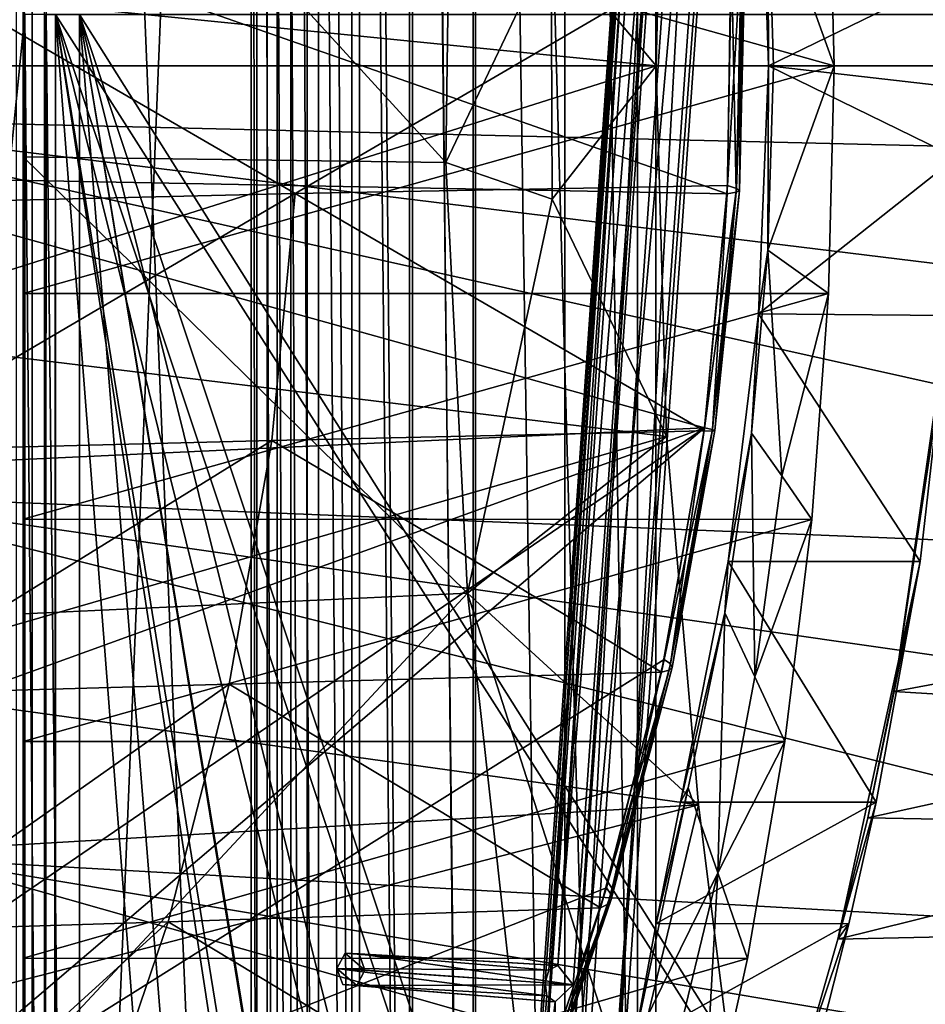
# Model space of a CAD drawing. Header units: metres. Extents: x 0 to 808, y -804 to 0.
# Tile 26 of 109: x 51 to 150, y -510 to -403. Entities that reach past the tile are written whole.
import ezdxf

# ---------------------------------------------------------------- set-up
doc = ezdxf.new("R2010")
doc.units = ezdxf.units.M

msp = doc.modelspace()

# ---------------------------------------------------------------- linework, layer by layer
at = {"layer": 'top'}
for points in [[(39.089615, -741.850464, 163.059998), (41.507076, -60.007328, 163.059998), (51.506351, -78.007446, 163.059998)], [(43.506992, -741.007813, 2063.060059), (51.506954, -88.189926, 2063.060059), (41.507076, -60.007328, 2063.060059)], [(43.506992, -741.007813, 163.059998), (39.089615, -741.850464, 163.059998), (51.506351, -78.007446, 163.059998)], [(43.506992, -741.007813, 163.059998), (51.506351, -78.007446, 163.059998), (51.506351, -731.007813, 163.059998)], [(51.505737, -382.758026, 189.286346), (51.506351, -407.620453, 188.338043), (51.506351, -78.007446, 163.059998)], [(51.506351, -78.007446, 163.059998), (51.506351, -407.620453, 188.338043), (51.506351, -731.007813, 163.059998)], [(51.507023, -731.007813, 2063.060059), (51.506954, -88.189926, 2063.060059), (43.506992, -741.007813, 2063.060059)], [(51.507023, -731.007813, 2063.060059), (51.506989, -417.552856, 2040.109741), (51.506954, -88.189926, 2063.060059)], [(51.506989, -417.552856, 2040.109741), (51.506985, -367.649902, 2038.852661), (51.506954, -88.189926, 2063.060059)], [(97.669868, -418.167664, 2031.968872), (98.379761, -364.648163, 2030.431641), (51.506985, -367.649902, 2038.852661)], [(109.163269, -393.973083, 2011.623779), (98.379761, -364.648163, 2030.431641), (97.669868, -418.167664, 2031.968872)], [(97.669868, -418.167664, 2031.968872), (51.506985, -367.649902, 2038.852661), (51.506989, -417.552856, 2040.109741)], [(18.532249, -371.533875, 664.009521), (250.65152, -418.744904, 664.00946), (250.639572, -396.245636, 664.00946)], [(18.532249, -371.533875, 664.009521), (20.811975, -413.274261, 664.009521), (250.65152, -418.744904, 664.00946)], [(29.250618, -398.433411, 1938.875854), (121.380722, -375.91983, 1990.435425), (120.620842, -407.628754, 1991.945435)], [(120.620842, -407.628754, 1991.945435), (121.380722, -375.91983, 1990.435425), (109.163269, -393.973083, 2011.623779)], [(51.505737, -382.758026, 189.286346), (139.434402, -382.757477, 189.277145), (140.042877, -407.620453, 188.338043)], [(51.506351, -407.620453, 188.338043), (51.505737, -382.758026, 189.286346), (140.042877, -407.620453, 188.338043)], [(140.042877, -407.620453, 188.338043), (139.434402, -382.757477, 189.277145), (132.809525, -387.473419, 252.217087)], [(132.15181, -385.435852, 257.196381), (132.891617, -407.620453, 256.377838), (132.809525, -387.473419, 252.217087)], [(132.15181, -385.435852, 257.196381), (153.386719, -397.627655, 256.544312), (132.891617, -407.620453, 256.377838)], [(31.726486, -387.663605, 1606.41626), (27.370209, -419.674286, 1606.41626), (128.348419, -421.586182, 1606.41626)], [(128.855896, -395.908936, 1606.41626), (31.726486, -387.663605, 1606.41626), (128.348419, -421.586182, 1606.41626)], [(133.40921, -407.620453, 251.453156), (140.042877, -407.620453, 188.338043), (132.809525, -387.473419, 252.217087)], [(132.891617, -407.620453, 256.377838), (133.40921, -407.620453, 251.453156), (132.809525, -387.473419, 252.217087)], [(128.809021, -393.76825, 1559.180054), (81.225533, -421.558472, 1520.022461), (36.266117, -395.486328, 1481.538696)], [(128.809021, -393.76825, 1559.180054), (128.398941, -420.69574, 1559.59729), (81.225533, -421.558472, 1520.022461)], [(109.163269, -393.973083, 2011.623779), (97.669868, -418.167664, 2031.968872), (109.257904, -422.173615, 2012.037354)], [(120.620842, -407.628754, 1991.945435), (109.163269, -393.973083, 2011.623779), (109.257904, -422.173615, 2012.037354)], [(128.809021, -393.76825, 1559.180054), (129.939499, -394.385986, 1570.913208), (128.398941, -420.69574, 1559.59729)], [(129.939499, -394.385986, 1570.913208), (129.385452, -421.01651, 1571.237183), (128.398941, -420.69574, 1559.59729)], [(129.939499, -394.385986, 1570.913208), (130.324265, -394.937561, 1582.724243), (129.385452, -421.01651, 1571.237183)], [(36.266117, -395.486328, 1481.538696), (81.225533, -421.558472, 1520.022461), (34.040581, -422.705139, 1480.44043)], [(128.855896, -395.908936, 1606.41626), (129.361877, -421.431946, 1594.683105), (129.962296, -395.422852, 1594.572144)], [(129.962296, -395.422852, 1594.572144), (129.361877, -421.431946, 1594.683105), (129.706726, -421.261902, 1582.94458)], [(130.324265, -394.937561, 1582.724243), (129.706726, -421.261902, 1582.94458), (129.385452, -421.01651, 1571.237183)], [(130.324265, -394.937561, 1582.724243), (129.962296, -395.422852, 1594.572144), (129.706726, -421.261902, 1582.94458)], [(128.855896, -395.908936, 1606.41626), (128.348419, -421.586182, 1606.41626), (129.361877, -421.431946, 1594.683105)], [(153.386719, -397.627655, 256.544312), (153.515457, -407.637634, 256.377838), (132.891617, -407.620453, 256.377838)], [(28.926203, -407.628754, 1939.005371), (29.250618, -398.433411, 1938.875854), (120.620842, -407.628754, 1991.945435)], [(28.926203, -407.628754, 1939.005371), (120.620842, -407.628754, 1991.945435), (28.442308, -436.735413, 1938.395386)], [(120.620842, -407.628754, 1991.945435), (121.757156, -448.084473, 1991.592041), (28.442308, -436.735413, 1938.395386)], [(139.434372, -432.48407, 189.277222), (51.505966, -432.483521, 189.286392), (140.042877, -407.620453, 188.338043)], [(51.505966, -432.483521, 189.286392), (51.506351, -407.620453, 188.338043), (140.042877, -407.620453, 188.338043)], [(51.506351, -407.620453, 188.338043), (51.505966, -432.483521, 189.286392), (51.506351, -731.007813, 163.059998)], [(121.757156, -448.084473, 1991.592041), (120.620842, -407.628754, 1991.945435), (109.257904, -422.173615, 2012.037354)], [(131.788544, -434.702667, 257.601563), (132.891617, -407.620453, 256.377838), (153.373627, -417.627655, 256.544342)], [(132.891617, -407.620453, 256.377838), (131.788544, -434.702667, 257.601563), (132.810349, -427.753632, 252.216034)], [(133.40921, -407.620453, 251.453156), (132.891617, -407.620453, 256.377838), (132.810349, -427.753632, 252.216034)], [(139.434372, -432.48407, 189.277222), (140.042877, -407.620453, 188.338043), (132.810349, -427.753632, 252.216034)], [(132.810349, -427.753632, 252.216034), (140.042877, -407.620453, 188.338043), (133.40921, -407.620453, 251.453156)], [(132.891617, -407.620453, 256.377838), (153.508301, -409.973663, 256.386993), (153.373627, -417.627655, 256.544342)], [(132.891617, -407.620453, 256.377838), (153.515457, -407.637634, 256.377838), (153.508301, -409.973663, 256.386993)], [(20.811975, -413.274261, 664.009521), (248.557526, -441.146515, 664.00946), (250.65152, -418.744904, 664.00946)], [(248.557526, -441.146515, 664.00946), (20.811975, -413.274261, 664.009521), (244.398788, -463.15802, 664.00946)], [(20.811975, -413.274261, 664.009521), (28.320469, -454.400513, 664.009521), (244.398788, -463.15802, 664.00946)], [(51.507023, -731.007813, 2063.060059), (51.506996, -467.455811, 2038.852661), (51.506989, -417.552856, 2040.109741)], [(100.007813, -465.213501, 2030.410889), (51.506989, -417.552856, 2040.109741), (51.506996, -467.455811, 2038.852661)], [(100.007813, -465.213501, 2030.410889), (97.669868, -418.167664, 2031.968872), (51.506989, -417.552856, 2040.109741)], [(97.669868, -418.167664, 2031.968872), (100.007813, -465.213501, 2030.410889), (109.257904, -422.173615, 2012.037354)], [(131.788544, -434.702667, 257.601563), (153.373627, -417.627655, 256.544342), (152.471725, -434.867889, 257.616455)], [(27.370209, -419.674286, 1606.41626), (24.746794, -451.846039, 1606.41626), (125.88398, -447.147491, 1606.41626)], [(128.348419, -421.586182, 1606.41626), (27.370209, -419.674286, 1606.41626), (125.88398, -447.147491, 1606.41626)], [(128.398941, -420.69574, 1559.59729), (125.840233, -447.471497, 1558.249268), (81.225533, -421.558472, 1520.022461)], [(128.398941, -420.69574, 1559.59729), (129.385452, -421.01651, 1571.237183), (125.840233, -447.471497, 1558.249268)], [(129.385452, -421.01651, 1571.237183), (126.730499, -447.504333, 1570.237915), (125.840233, -447.471497, 1558.249268)], [(129.385452, -421.01651, 1571.237183), (129.706726, -421.261902, 1582.94458), (126.730499, -447.504333, 1570.237915)], [(129.706726, -421.261902, 1582.94458), (127.03595, -447.452576, 1582.283447), (126.730499, -447.504333, 1570.237915)], [(129.706726, -421.261902, 1582.94458), (129.361877, -421.431946, 1594.683105), (127.03595, -447.452576, 1582.283447)], [(81.225533, -421.558472, 1520.022461), (33.244865, -449.712585, 1480.584473), (34.040581, -422.705139, 1480.44043)], [(33.244865, -449.712585, 1480.584473), (81.225533, -421.558472, 1520.022461), (78.671959, -448.537933, 1518.684448)], [(81.225533, -421.558472, 1520.022461), (125.840233, -447.471497, 1558.249268), (78.671959, -448.537933, 1518.684448)], [(109.257904, -422.173615, 2012.037354), (100.007813, -465.213501, 2030.410889), (121.757156, -448.084473, 1991.592041)], [(128.348419, -421.586182, 1606.41626), (125.88398, -447.147491, 1606.41626), (126.755806, -447.316345, 1594.353638)], [(129.361877, -421.431946, 1594.683105), (126.755806, -447.316345, 1594.353638), (127.03595, -447.452576, 1582.283447)], [(128.348419, -421.586182, 1606.41626), (126.755806, -447.316345, 1594.353638), (129.361877, -421.431946, 1594.683105)], [(132.810349, -427.753632, 252.216034), (131.788544, -434.702667, 257.601563), (131.026627, -447.724854, 254.496216)], [(134.329178, -452.405792, 223.282654), (132.810349, -427.753632, 252.216034), (131.026627, -447.724854, 254.496216)], [(134.329178, -452.405792, 223.282654), (139.434372, -432.48407, 189.277222), (132.810349, -427.753632, 252.216034)], [(51.505573, -457.135284, 192.135345), (51.505966, -432.483521, 189.286392), (139.434372, -432.48407, 189.277222)], [(51.506351, -731.007813, 163.059998), (51.505966, -432.483521, 189.286392), (51.505573, -457.135284, 192.135345)], [(137.622986, -457.143494, 192.082687), (51.505573, -457.135284, 192.135345), (139.434372, -432.48407, 189.277222)], [(137.622986, -457.143494, 192.082687), (139.434372, -432.48407, 189.277222), (134.329178, -452.405792, 223.282654)], [(128.486542, -461.724396, 261.291626), (131.788544, -434.702667, 257.601563), (149.441589, -461.727905, 261.294891)], [(131.788544, -434.702667, 257.601563), (128.486542, -461.724396, 261.291626), (131.026627, -447.724854, 254.496216)], [(149.441589, -461.727905, 261.294891), (131.788544, -434.702667, 257.601563), (152.471725, -434.867889, 257.616455)], [(149.441589, -461.727905, 261.294891), (152.471725, -434.867889, 257.616455), (146.61203, -475.92749, 274.404083)], [(152.471725, -434.867889, 257.616455), (150.935715, -447.12027, 268.270477), (146.61203, -475.92749, 274.404083)], [(28.442308, -436.735413, 1938.395386), (121.757156, -448.084473, 1991.592041), (29.019278, -474.920624, 1935.213867)], [(125.88398, -447.147491, 1606.41626), (23.859945, -484.101227, 1606.41626), (24.710676, -516.364319, 1606.41626)], [(125.88398, -447.147491, 1606.41626), (24.746794, -451.846039, 1606.41626), (23.859945, -484.101227, 1606.41626)], [(25.788092, -532.475098, 1606.41626), (125.88398, -447.147491, 1606.41626), (24.710676, -516.364319, 1606.41626)], [(121.485809, -472.458832, 1606.41626), (125.88398, -447.147491, 1606.41626), (25.788092, -532.475098, 1606.41626)], [(125.88398, -447.147491, 1606.41626), (121.485809, -472.458832, 1606.41626), (122.175728, -472.910065, 1593.597168)], [(125.88398, -447.147491, 1606.41626), (122.175728, -472.910065, 1593.597168), (126.755806, -447.316345, 1594.353638)], [(146.61203, -475.92749, 274.404083), (150.935715, -447.12027, 268.270477), (196.14679, -466.69046, 451.269318)], [(121.757156, -448.084473, 1991.592041), (125.237808, -488.306213, 1988.701416), (29.019278, -474.920624, 1935.213867)], [(125.840233, -447.471497, 1558.249268), (121.190132, -473.833679, 1555.190308), (78.671959, -448.537933, 1518.684448)], [(100.007813, -465.213501, 2030.410889), (125.237808, -488.306213, 1988.701416), (121.757156, -448.084473, 1991.592041)], [(125.840233, -447.471497, 1558.249268), (126.730499, -447.504333, 1570.237915), (121.190132, -473.833679, 1555.190308)], [(126.730499, -447.504333, 1570.237915), (122.023285, -473.619568, 1567.956299), (121.190132, -473.833679, 1555.190308)], [(126.730499, -447.504333, 1570.237915), (127.03595, -447.452576, 1582.283447), (122.023285, -473.619568, 1567.956299)], [(127.03595, -447.452576, 1582.283447), (122.352036, -473.311646, 1580.767944), (122.023285, -473.619568, 1567.956299)], [(126.755806, -447.316345, 1594.353638), (122.175728, -472.910065, 1593.597168), (122.352036, -473.311646, 1580.767944)], [(127.03595, -447.452576, 1582.283447), (126.755806, -447.316345, 1594.353638), (122.352036, -473.311646, 1580.767944)], [(131.026627, -447.724854, 254.496216), (128.486542, -461.724396, 261.291626), (128.103058, -467.342499, 258.260559)], [(131.385071, -474.338104, 227.479828), (131.026627, -447.724854, 254.496216), (128.103058, -467.342499, 258.260559)], [(131.385071, -474.338104, 227.479828), (134.329178, -452.405792, 223.282654), (131.026627, -447.724854, 254.496216)], [(33.858959, -476.248138, 1481.944702), (33.244865, -449.712585, 1480.584473), (78.671959, -448.537933, 1518.684448)], [(33.858959, -476.248138, 1481.944702), (78.671959, -448.537933, 1518.684448), (74.008835, -475.121338, 1515.62146)], [(78.671959, -448.537933, 1518.684448), (121.190132, -473.833679, 1555.190308), (74.008835, -475.121338, 1515.62146)], [(131.385071, -474.338104, 227.479828), (137.622986, -457.143494, 192.082687), (134.329178, -452.405792, 223.282654)], [(244.398788, -463.15802, 664.00946), (28.320469, -454.400513, 664.009521), (238.26918, -484.502106, 664.00946)], [(28.320469, -454.400513, 664.009521), (230.309708, -504.927917, 664.00946), (238.26918, -484.502106, 664.00946)], [(28.320469, -454.400513, 664.009521), (40.952229, -494.25354, 664.009521), (230.309708, -504.927917, 664.00946)], [(51.506245, -481.37674, 196.842163), (51.505573, -457.135284, 192.135345), (137.622986, -457.143494, 192.082687)], [(51.505573, -457.135284, 192.135345), (51.506245, -481.37674, 196.842163), (51.506351, -731.007813, 163.059998)], [(134.650742, -481.402985, 196.719543), (51.506245, -481.37674, 196.842163), (137.622986, -457.143494, 192.082687)], [(134.650742, -481.402985, 196.719543), (137.622986, -457.143494, 192.082687), (131.385071, -474.338104, 227.479828)], [(144.61882, -488.01178, 266.768738), (123.259842, -488.011963, 266.763275), (128.486542, -461.724396, 261.291626)], [(128.486542, -461.724396, 261.291626), (123.259842, -488.011963, 266.763275), (128.103058, -467.342499, 258.260559)], [(144.61882, -488.01178, 266.768738), (128.486542, -461.724396, 261.291626), (149.441589, -461.727905, 261.294891)], [(144.61882, -488.01178, 266.768738), (149.441589, -461.727905, 261.294891), (140.437943, -502.969543, 285.168549)], [(140.437943, -502.969543, 285.168549), (149.441589, -461.727905, 261.294891), (143.716202, -489.744263, 279.154114)], [(149.441589, -461.727905, 261.294891), (146.61203, -475.92749, 274.404083), (143.716202, -489.744263, 279.154114)], [(51.507, -517.232178, 2035.084595), (100.007813, -465.213501, 2030.410889), (51.506996, -467.455811, 2038.852661)], [(106.628807, -524.997498, 2024.548584), (100.007813, -465.213501, 2030.410889), (51.507, -517.232178, 2035.084595)], [(125.237808, -488.306213, 1988.701416), (100.007813, -465.213501, 2030.410889), (117.596344, -520.12854, 2004.704224)], [(100.007813, -465.213501, 2030.410889), (106.628807, -524.997498, 2024.548584), (117.596344, -520.12854, 2004.704224)], [(51.507, -517.232178, 2035.084595), (51.506996, -467.455811, 2038.852661), (51.507023, -731.007813, 2063.060059)], [(128.103058, -467.342499, 258.260559), (123.259842, -488.011963, 266.763275), (124.11055, -486.449127, 263.457947)], [(127.359993, -495.726166, 233.281586), (128.103058, -467.342499, 258.260559), (124.11055, -486.449127, 263.457947)], [(127.359993, -495.726166, 233.281586), (131.385071, -474.338104, 227.479828), (128.103058, -467.342499, 258.260559)], [(193.466782, -478.827576, 453.644348), (146.61203, -475.92749, 274.404083), (196.14679, -466.69046, 451.269318)], [(115.185783, -497.387787, 1606.41626), (121.485809, -472.458832, 1606.41626), (25.788092, -532.475098, 1606.41626)], [(121.485809, -472.458832, 1606.41626), (115.185783, -497.387787, 1606.41626), (115.669579, -498.055237, 1592.43811)], [(121.485809, -472.458832, 1606.41626), (115.669579, -498.055237, 1592.43811), (122.175728, -472.910065, 1593.597168)], [(122.175728, -472.910065, 1593.597168), (115.669579, -498.055237, 1592.43811), (115.71904, -498.655914, 1578.446533)], [(122.352036, -473.311646, 1580.767944), (122.175728, -472.910065, 1593.597168), (115.71904, -498.655914, 1578.446533)], [(121.190132, -473.833679, 1555.190308), (114.545036, -499.548279, 1550.5177), (74.008835, -475.121338, 1515.62146)], [(121.190132, -473.833679, 1555.190308), (122.023285, -473.619568, 1567.956299), (114.545036, -499.548279, 1550.5177)], [(122.023285, -473.619568, 1567.956299), (115.344009, -499.153656, 1564.46521), (114.545036, -499.548279, 1550.5177)], [(122.023285, -473.619568, 1567.956299), (122.352036, -473.311646, 1580.767944), (115.344009, -499.153656, 1564.46521)], [(122.352036, -473.311646, 1580.767944), (115.71904, -498.655914, 1578.446533), (115.344009, -499.153656, 1564.46521)], [(29.019278, -474.920624, 1935.213867), (125.237808, -488.306213, 1988.701416), (29.808437, -493.900757, 1932.609497)], [(35.771202, -502.077545, 1484.466553), (33.858959, -476.248138, 1481.944702), (74.008835, -475.121338, 1515.62146)], [(35.771202, -502.077545, 1484.466553), (74.008835, -475.121338, 1515.62146), (67.339645, -501.07962, 1510.937256)], [(74.008835, -475.121338, 1515.62146), (114.545036, -499.548279, 1550.5177), (67.339645, -501.07962, 1510.937256)], [(127.359993, -495.726166, 233.281586), (134.650742, -481.402985, 196.719543), (131.385071, -474.338104, 227.479828)], [(143.716202, -489.744263, 279.154114), (146.61203, -475.92749, 274.404083), (193.466782, -478.827576, 453.644348)], [(190.362946, -490.608612, 456.65155), (143.716202, -489.744263, 279.154114), (193.466782, -478.827576, 453.644348)], [(51.507881, -505.03302, 203.288223), (51.506245, -481.37674, 196.842163), (134.650742, -481.402985, 196.719543)], [(51.506245, -481.37674, 196.842163), (51.507881, -505.03302, 203.288223), (51.506351, -731.007813, 163.059998)], [(130.58429, -505.081177, 203.133392), (51.507881, -505.03302, 203.288223), (134.650742, -481.402985, 196.719543)], [(127.359993, -495.726166, 233.281586), (130.58429, -505.081177, 203.133392), (134.650742, -481.402985, 196.719543)], [(124.11055, -486.449127, 263.457947), (120.628349, -501.282715, 266.439758), (118.190521, -514.386108, 264.226318)], [(118.190521, -514.386108, 264.226318), (127.359993, -495.726166, 233.281586), (124.11055, -486.449127, 263.457947)], [(123.259842, -488.011963, 266.763275), (120.628349, -501.282715, 266.439758), (124.11055, -486.449127, 263.457947)], [(141.639359, -501.286621, 266.457764), (120.628349, -501.282715, 266.439758), (144.61882, -488.01178, 266.768738)], [(120.628349, -501.282715, 266.439758), (123.259842, -488.011963, 266.763275), (144.61882, -488.01178, 266.768738)], [(141.639359, -501.286621, 266.457764), (144.61882, -488.01178, 266.768738), (140.437943, -502.969543, 285.168549)], [(125.237808, -488.306213, 1988.701416), (30.924217, -512.762451, 1929.348755), (29.808437, -493.900757, 1932.609497)], [(125.237808, -488.306213, 1988.701416), (130.205963, -528.108521, 1983.314331), (30.924217, -512.762451, 1929.348755)], [(130.205963, -528.108521, 1983.314331), (125.237808, -488.306213, 1988.701416), (117.596344, -520.12854, 2004.704224)], [(140.437943, -502.969543, 285.168549), (143.716202, -489.744263, 279.154114), (190.362946, -490.608612, 456.65155)], [(186.893478, -501.944336, 460.310669), (140.437943, -502.969543, 285.168549), (190.362946, -490.608612, 456.65155)], [(58.506992, -532.191223, 664.009521), (40.952229, -494.25354, 664.009521), (49.541142, -522.190857, 716.718018)], [(40.952229, -494.25354, 664.009521), (220.700058, -524.220154, 664.00946), (230.309708, -504.927917, 664.00946)], [(220.700058, -524.220154, 664.00946), (40.952229, -494.25354, 664.009521), (209.64859, -542.2052, 664.00946)], [(40.952229, -494.25354, 664.009521), (58.506992, -532.191223, 664.009521), (209.64859, -542.2052, 664.00946)], [(122.343544, -516.421021, 240.622009), (127.359993, -495.726166, 233.281586), (118.190521, -514.386108, 264.226318)], [(122.343544, -516.421021, 240.622009), (125.51133, -528.016968, 211.255615), (127.359993, -495.726166, 233.281586)], [(125.51133, -528.016968, 211.255615), (130.58429, -505.081177, 203.133392), (127.359993, -495.726166, 233.281586)], [(25.788092, -532.475098, 1606.41626), (107.028595, -521.79895, 1606.41626), (115.185783, -497.387787, 1606.41626)], [(115.185783, -497.387787, 1606.41626), (107.028595, -521.79895, 1606.41626), (107.30275, -522.600098, 1590.908569)], [(115.185783, -497.387787, 1606.41626), (107.30275, -522.600098, 1590.908569), (115.669579, -498.055237, 1592.43811)], [(115.344009, -499.153656, 1564.46521), (115.71904, -498.655914, 1578.446533), (106.799553, -523.922363, 1559.861206)], [(115.71904, -498.655914, 1578.446533), (107.223068, -523.317383, 1575.383789), (106.799553, -523.922363, 1559.861206)], [(115.71904, -498.655914, 1578.446533), (115.669579, -498.055237, 1592.43811), (107.223068, -523.317383, 1575.383789)], [(115.669579, -498.055237, 1592.43811), (107.30275, -522.600098, 1590.908569), (107.223068, -523.317383, 1575.383789)], [(114.545036, -499.548279, 1550.5177), (106.032616, -524.414734, 1544.360474), (67.339645, -501.07962, 1510.937256)], [(114.545036, -499.548279, 1550.5177), (115.344009, -499.153656, 1564.46521), (106.032616, -524.414734, 1544.360474)], [(115.344009, -499.153656, 1564.46521), (106.799553, -523.922363, 1559.861206), (106.032616, -524.414734, 1544.360474)], [(38.829205, -526.962646, 1488.050781), (35.771202, -502.077545, 1484.466553), (67.339645, -501.07962, 1510.937256)], [(38.829205, -526.962646, 1488.050781), (67.339645, -501.07962, 1510.937256), (58.799458, -526.221802, 1504.768188)], [(67.339645, -501.07962, 1510.937256), (106.032616, -524.414734, 1544.360474), (58.799458, -526.221802, 1504.768188)], [(118.190521, -514.386108, 264.226318), (120.628349, -501.282715, 266.439758), (141.639359, -501.286621, 266.457764)], [(138.329681, -514.339233, 264.244354), (118.190521, -514.386108, 264.226318), (141.639359, -501.286621, 266.457764)], [(138.329681, -514.339233, 264.244354), (141.639359, -501.286621, 266.457764), (136.887924, -515.445618, 292.486755)], [(141.639359, -501.286621, 266.457764), (140.437943, -502.969543, 285.168549), (136.887924, -515.445618, 292.486755)], [(183.094254, -512.893555, 464.406525), (136.887924, -515.445618, 292.486755), (186.893478, -501.944336, 460.310669)], [(136.887924, -515.445618, 292.486755), (140.437943, -502.969543, 285.168549), (186.893478, -501.944336, 460.310669)], [(51.506351, -731.007813, 163.059998), (51.507881, -505.03302, 203.288223), (51.50909, -527.974548, 211.370941)], [(51.50909, -527.974548, 211.370941), (51.507881, -505.03302, 203.288223), (130.58429, -505.081177, 203.133392)], [(125.51133, -528.016968, 211.255615), (51.50909, -527.974548, 211.370941), (130.58429, -505.081177, 203.133392)]]:
    msp.add_3dface(points, dxfattribs=at)
at = {"layer": 'top0123417'}
for points in [[(105.473305, -547.635315, 1630.29541), (123.398819, -291.2612, 1630.29541), (108.483475, -507.748108, 1629.78064)], [(123.398819, -291.2612, 1630.29541), (105.473305, -547.635315, 1630.29541), (106.339432, -547.695862, 1635.219482)], [(124.264938, -291.321747, 1635.219482), (123.398819, -291.2612, 1630.29541), (106.339432, -547.695862, 1635.219482)], [(124.264938, -291.321747, 1635.219482), (106.339432, -547.695862, 1635.219482), (111.026451, -548.02356, 1636.929565)], [(123.398819, -291.2612, 1630.29541), (120.829063, -331.179169, 1629.78064), (108.483475, -507.748108, 1629.78064)], [(128.951965, -291.649475, 1636.929565), (124.264938, -291.321747, 1635.219482), (111.026451, -548.02356, 1636.929565)], [(109.294197, -547.902466, 1627.081421), (127.219711, -291.528351, 1627.081421), (131.906723, -291.856049, 1628.791626)], [(109.294197, -547.902466, 1627.081421), (123.88578, -331.392883, 1627.209473), (127.219711, -291.528351, 1627.081421)], [(113.981216, -548.230164, 1628.791626), (109.294197, -547.902466, 1627.081421), (131.906723, -291.856049, 1628.791626)], [(128.951965, -291.649475, 1636.929565), (111.026451, -548.02356, 1636.929565), (114.847343, -548.29071, 1633.715576)], [(113.981216, -548.230164, 1628.791626), (131.906723, -291.856049, 1628.791626), (132.772858, -291.916626, 1633.715576)], [(114.847343, -548.29071, 1633.715576), (113.981216, -548.230164, 1628.791626), (132.772858, -291.916626, 1633.715576)], [(132.772858, -291.916626, 1633.715576), (128.951965, -291.649475, 1636.929565), (114.847343, -548.29071, 1633.715576)], [(108.483475, -507.748108, 1629.78064), (120.829063, -331.179169, 1629.78064), (108.892868, -506.359558, 1629.241089)], [(120.829063, -331.179169, 1629.78064), (121.041245, -332.611176, 1629.241089), (108.892868, -506.359558, 1629.241089)], [(109.294197, -547.902466, 1627.081421), (111.540192, -507.961823, 1627.209473), (123.88578, -331.392883, 1627.209473)], [(111.540192, -507.961823, 1627.209473), (109.883698, -505.841156, 1628.175293), (123.88578, -331.392883, 1627.209473)], [(123.88578, -331.392883, 1627.209473), (109.883698, -505.841156, 1628.175293), (121.950294, -333.262421, 1628.175293)], [(108.892868, -506.359558, 1629.241089), (121.041245, -332.611176, 1629.241089), (109.883698, -505.841156, 1628.175293)], [(109.883698, -505.841156, 1628.175293), (121.041245, -332.611176, 1629.241089), (121.950294, -333.262421, 1628.175293)], [(86.658028, -504.485809, 1602.00647), (85.773041, -506.160217, 1602.649292), (108.892868, -506.359558, 1629.241089)], [(85.773041, -506.160217, 1602.649292), (86.658028, -504.485809, 1602.00647), (88.829758, -506.373932, 1600.078125)], [(88.186386, -504.592651, 1600.720947), (86.658028, -504.485809, 1602.00647), (109.883698, -505.841156, 1628.175293)], [(86.658028, -504.485809, 1602.00647), (108.892868, -506.359558, 1629.241089), (109.883698, -505.841156, 1628.175293)], [(88.829758, -506.373932, 1600.078125), (86.658028, -504.485809, 1602.00647), (88.186386, -504.592651, 1600.720947)], [(88.829758, -506.373932, 1600.078125), (88.186386, -504.592651, 1600.720947), (111.540192, -507.961823, 1627.209473)], [(88.186386, -504.592651, 1600.720947), (109.883698, -505.841156, 1628.175293), (111.540192, -507.961823, 1627.209473)], [(85.773041, -506.160217, 1602.649292), (108.483475, -507.748108, 1629.78064), (108.892868, -506.359558, 1629.241089)], [(86.416412, -507.941467, 1602.00647), (108.695541, -509.180176, 1629.241089), (85.773041, -506.160217, 1602.649292)], [(108.695541, -509.180176, 1629.241089), (108.483475, -507.748108, 1629.78064), (85.773041, -506.160217, 1602.649292)], [(87.944771, -508.04834, 1600.720947), (85.773041, -506.160217, 1602.649292), (88.829758, -506.373932, 1600.078125)], [(87.944771, -508.04834, 1600.720947), (86.416412, -507.941467, 1602.00647), (85.773041, -506.160217, 1602.649292)], [(88.829758, -506.373932, 1600.078125), (111.540192, -507.961823, 1627.209473), (87.944771, -508.04834, 1600.720947)], [(87.944771, -508.04834, 1600.720947), (109.604691, -509.83136, 1628.175293), (86.416412, -507.941467, 1602.00647)], [(109.604691, -509.83136, 1628.175293), (108.695541, -509.180176, 1629.241089), (86.416412, -507.941467, 1602.00647)], [(111.540192, -507.961823, 1627.209473), (109.604691, -509.83136, 1628.175293), (87.944771, -508.04834, 1600.720947)], [(108.483475, -507.748108, 1629.78064), (108.695541, -509.180176, 1629.241089), (105.473305, -547.635315, 1630.29541)], [(109.604691, -509.83136, 1628.175293), (111.540192, -507.961823, 1627.209473), (109.294197, -547.902466, 1627.081421)], [(108.695541, -509.180176, 1629.241089), (109.604691, -509.83136, 1628.175293), (105.473305, -547.635315, 1630.29541)], [(105.473305, -547.635315, 1630.29541), (109.604691, -509.83136, 1628.175293), (109.294197, -547.902466, 1627.081421)]]:
    msp.add_3dface(points, dxfattribs=at)
at = {"layer": 'top0123458'}
for points in [[(15.961353, -20.921553, 163.059708), (15.961353, -783.110718, 163.059708), (52.504349, -59.607704, 163.059708)], [(15.961353, -783.110718, 163.059708), (52.50436, -744.425171, 163.059708), (52.504349, -59.607704, 163.059708)], [(52.504349, -59.607704, 163.059708), (52.50436, -744.425171, 163.059708), (78.139015, -117.652733, 118.659142)], [(50.772301, -742.464233, 160.059708), (50.772301, -61.568661, 160.059708), (76.38961, -684.458496, 115.689217)], [(50.772301, -61.568661, 160.059708), (76.38961, -119.574379, 115.689217), (76.38961, -684.458496, 115.689217)], [(100.893181, -79.466103, 115.261505), (110.62793, -77.358109, 115.091583), (110.62793, -726.674744, 115.091583)], [(110.62793, -77.358109, 115.091583), (120.582596, -76.835205, 114.917824), (120.582596, -727.197693, 114.917824)], [(110.62793, -726.674744, 115.091583), (110.62793, -77.358109, 115.091583), (120.582596, -727.197693, 114.917824)], [(120.582596, -727.197693, 114.917824), (120.582596, -76.835205, 114.917824), (602.851624, -402.016144, 106.499786)], [(93.678375, -82.645264, 115.387444), (100.893181, -79.466103, 115.261505), (100.893181, -724.566772, 115.261505)], [(100.642296, -80.94912, 118.266342), (118.575203, -725.486145, 117.953323), (118.575211, -78.546761, 117.953323)], [(100.893181, -724.566772, 115.261505), (100.893181, -79.466103, 115.261505), (110.62793, -726.674744, 115.091583)], [(118.575203, -725.486145, 117.953323), (605.043579, -402.016144, 109.461983), (118.575211, -78.546761, 117.953323)], [(94.011635, -83.872688, 118.38208), (100.642296, -723.08374, 118.266342), (100.642296, -80.94912, 118.266342)], [(100.642296, -723.08374, 118.266342), (118.575203, -725.486145, 117.953323), (100.642296, -80.94912, 118.266342)], [(87.38414, -87.383156, 115.497307), (93.678375, -82.645264, 115.387444), (93.678375, -721.387634, 115.387444)], [(93.678375, -721.387634, 115.387444), (93.678375, -82.645264, 115.387444), (100.893181, -724.566772, 115.261505)], [(88.227264, -88.228714, 118.483047), (94.011627, -720.160156, 118.38208), (94.011635, -83.872688, 118.38208)], [(94.011627, -720.160156, 118.38208), (100.642296, -723.08374, 118.266342), (94.011635, -83.872688, 118.38208)], [(82.533562, -93.475494, 115.581978), (87.38414, -87.383156, 115.497307), (87.38414, -716.649719, 115.497307)], [(87.38414, -716.649719, 115.497307), (87.38414, -87.383156, 115.497307), (93.678375, -721.387634, 115.387444)], [(83.769608, -93.826202, 118.56086), (88.227257, -715.804138, 118.483047), (88.227264, -88.228714, 118.483047)], [(88.227257, -715.804138, 118.483047), (94.011627, -720.160156, 118.38208), (88.227264, -88.228714, 118.483047)], [(79.225815, -100.531952, 115.639709), (82.533562, -93.475494, 115.581978), (82.533554, -710.557373, 115.581978)], [(82.533554, -710.557373, 115.581978), (82.533562, -93.475494, 115.581978), (87.38414, -716.649719, 115.497307)], [(80.728645, -100.309341, 118.613937), (83.7696, -710.206665, 118.56086), (83.769608, -93.826202, 118.56086)], [(83.7696, -710.206665, 118.56086), (88.227257, -715.804138, 118.483047), (83.769608, -93.826202, 118.56086)], [(77.016495, -109.931259, 115.678276), (79.225815, -100.531952, 115.639709), (79.225815, -703.500916, 115.639709)], [(78.139015, -117.652733, 118.659142), (80.728645, -703.723511, 118.613937), (80.728645, -100.309341, 118.613937)], [(79.225815, -703.500916, 115.639709), (79.225815, -100.531952, 115.639709), (82.533554, -710.557373, 115.581978)], [(80.728645, -703.723511, 118.613937), (83.7696, -710.206665, 118.56086), (80.728645, -100.309341, 118.613937)], [(76.38961, -119.574379, 115.689217), (77.016495, -109.931259, 115.678276), (77.016495, -694.101624, 115.678276)], [(77.016495, -694.101624, 115.678276), (77.016495, -109.931259, 115.678276), (79.225815, -703.500916, 115.639709)], [(52.50436, -744.425171, 163.059708), (78.139023, -686.380127, 118.659142), (78.139015, -117.652733, 118.659142)], [(78.139015, -117.652733, 118.659142), (78.139023, -686.380127, 118.659142), (80.728645, -703.723511, 118.613937)], [(76.38961, -684.458496, 115.689217), (76.38961, -119.574379, 115.689217), (77.016495, -694.101624, 115.678276)], [(606.131226, -413.87265, 109.443001), (605.043579, -402.016144, 109.461983), (118.575203, -725.486145, 117.953323)], [(602.851624, -402.016144, 106.499786), (603.975037, -414.262024, 106.480179), (120.582596, -727.197693, 114.917824)], [(609.617432, -425.999451, 109.382149), (606.131226, -413.87265, 109.443001), (118.575203, -725.486145, 117.953323)], [(603.975037, -414.262024, 106.480179), (607.575745, -426.787109, 106.417328), (120.582596, -727.197693, 114.917824)], [(118.575203, -725.486145, 117.953323), (614.846802, -436.389954, 109.290871), (609.617432, -425.999451, 109.382149)], [(607.575745, -426.787109, 106.417328), (612.976318, -437.518005, 106.323059), (120.582596, -727.197693, 114.917824)], [(624.124634, -448.088928, 109.128922), (614.846802, -436.389954, 109.290871), (118.575203, -725.486145, 117.953323)], [(612.976318, -437.518005, 106.323059), (622.559387, -449.602051, 106.155792), (120.582596, -727.197693, 114.917824)], [(682.522278, -719.802856, 108.109589), (624.124634, -448.088928, 109.128922), (118.575203, -725.486145, 117.953323)], [(120.582596, -727.197693, 114.917824), (622.559387, -449.602051, 106.155792), (680.857727, -721.551392, 105.138191)]]:
    msp.add_3dface(points, dxfattribs=at)
at = {"layer": 'top0123459'}
for points in [[(13.01608, -791.016296, 2065.280029), (51.7141, -402.016327, 2065.280029), (13.01608, -13.016322, 2065.280029)], [(53.847206, -53.847446, 2061.823975), (53.847206, -750.185181, 2061.823975), (16.016081, -16.016321, 2061.823975)], [(16.016081, -16.016321, 2061.823975), (53.847206, -750.185181, 2061.823975), (16.016081, -788.016296, 2061.823975)], [(54.016079, -402.016327, 2062.424072), (53.847206, -750.185181, 2061.823975), (53.847206, -53.847446, 2061.823975)], [(51.7141, -752.318298, 2065.280029), (51.7141, -402.016327, 2065.280029), (13.01608, -791.016296, 2065.280029)], [(55.057472, -402.016327, 2077.158691), (51.7141, -402.016327, 2065.280029), (54.774864, -749.257507, 2076.154541)], [(54.774864, -749.257507, 2076.154541), (51.7141, -402.016327, 2065.280029), (51.7141, -752.318298, 2065.280029)], [(57.672642, -746.359741, 2075.415527), (53.847206, -750.185181, 2061.823975), (54.016079, -402.016327, 2062.424072)], [(57.672642, -402.016327, 2075.415527), (57.672642, -746.359741, 2075.415527), (54.016079, -402.016327, 2062.424072)], [(55.057472, -748.974915, 2077.158691), (55.057472, -402.016327, 2077.158691), (54.774864, -749.257507, 2076.154541)], [(194.333832, -402.016327, 2170), (55.057472, -402.016327, 2077.158691), (194.333832, -620.789429, 2170)], [(55.057472, -402.016327, 2077.158691), (155.078293, -701.758606, 2143.832275), (194.333832, -620.789429, 2170)], [(55.057472, -748.974915, 2077.158691), (81.416351, -742.362793, 2094.729492), (55.057472, -402.016327, 2077.158691)], [(81.416351, -742.362793, 2094.729492), (105.854668, -733.223511, 2111.02002), (55.057472, -402.016327, 2077.158691)], [(55.057472, -402.016327, 2077.158691), (105.854668, -733.223511, 2111.02002), (108.399338, -732.077698, 2112.716309)], [(108.399338, -732.077698, 2112.716309), (133.415726, -718.394958, 2129.39209), (55.057472, -402.016327, 2077.158691)], [(133.415726, -718.394958, 2129.39209), (155.078293, -701.758606, 2143.832275), (55.057472, -402.016327, 2077.158691)], [(195.279739, -620.789429, 2167.144043), (156.902939, -699.938354, 2141.562012), (57.672642, -402.016327, 2075.415527)], [(156.902939, -699.938354, 2141.562012), (135.748489, -716.184998, 2127.460693), (57.672642, -402.016327, 2075.415527)], [(57.672642, -402.016327, 2075.415527), (135.748489, -716.184998, 2127.460693), (111.362373, -729.531311, 2111.204834)], [(111.362373, -729.531311, 2111.204834), (111.085007, -729.658264, 2111.02002), (57.672642, -402.016327, 2075.415527)], [(111.085007, -729.658264, 2111.02002), (84.93615, -739.612183, 2093.589355), (57.672642, -402.016327, 2075.415527)], [(57.672642, -402.016327, 2075.415527), (84.93615, -739.612183, 2093.589355), (57.672642, -746.359741, 2075.415527)], [(57.672642, -402.016327, 2075.415527), (195.279739, -402.016327, 2167.144043), (195.279739, -620.789429, 2167.144043)]]:
    msp.add_3dface(points, dxfattribs=at)

doc.saveas('drawing.dxf')
